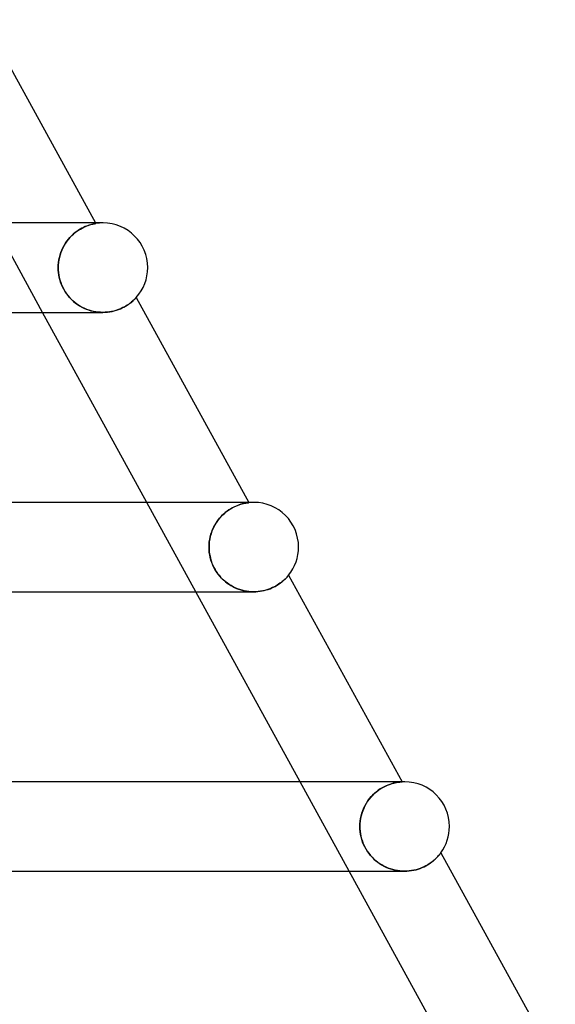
# Model space of a CAD drawing. Header units: millimetres. Extents: x -385 to 385, y -2 to 250.
# Tile 85 of 85: x 251 to 274, y 132 to 176. Entities that reach past the tile are written whole.
import ezdxf

# ---------------------------------------------------------------- set-up
doc = ezdxf.new("R2010")
doc.units = ezdxf.units.MM
doc.layers.add('HIDDEN', color=7, linetype='Continuous')
doc.layers.add('THICK', color=7, linetype='Continuous')

msp = doc.modelspace()

# ---------------------------------------------------------------- linework, layer by layer
at = {"layer": 'HIDDEN'}
for p, q in [((251.542, 162.5), (249.347, 166.5)), ((253.909, 166.5), (253.924, 166.473)), ((254.25, 166.5), (253.944, 166.5)), ((252.998, 166.065), (252.92, 165.999)), ((252.924, 166.003), (253.002, 166.068)), ((253.076, 166.124), (252.998, 166.065)), ((253.002, 166.068), (253.081, 166.127)), ((253.154, 166.176), (253.076, 166.124)), ((253.081, 166.127), (253.16, 166.18)), ((253.231, 166.224), (253.154, 166.176)), ((253.16, 166.18), (253.238, 166.228)), ((253.306, 166.266), (253.231, 166.224)), ((253.238, 166.228), (253.314, 166.27)), ((253.379, 166.302), (253.306, 166.266)), ((253.314, 166.27), (253.388, 166.307)), ((253.45, 166.334), (253.379, 166.302)), ((253.388, 166.307), (253.459, 166.339)), ((253.517, 166.362), (253.45, 166.334)), ((253.459, 166.339), (253.527, 166.366)), ((253.58, 166.386), (253.517, 166.362)), ((253.527, 166.366), (253.591, 166.389)), ((253.639, 166.405), (253.58, 166.386)), ((253.591, 166.389), (253.65, 166.409)), ((253.694, 166.422), (253.639, 166.405)), ((253.65, 166.409), (253.705, 166.425)), ((253.743, 166.435), (253.694, 166.422)), ((253.705, 166.425), (253.754, 166.438)), ((253.788, 166.446), (253.743, 166.435)), ((253.754, 166.438), (253.798, 166.448)), ((253.827, 166.455), (253.788, 166.446)), ((253.798, 166.448), (253.836, 166.457)), ((253.86, 166.462), (253.827, 166.455)), ((253.836, 166.457), (253.867, 166.463)), ((253.887, 166.467), (253.86, 166.462)), ((253.867, 166.463), (253.892, 166.468)), ((253.907, 166.471), (253.887, 166.467)), ((253.892, 166.468), (253.91, 166.471)), ((253.92, 166.473), (253.907, 166.471)), ((253.91, 166.471), (253.92, 166.473)), ((253.92, 166.473), (253.924, 166.473)), ((253.924, 166.473), (253.92, 166.473)), ((252.565, 165.59), (252.63, 165.683)), ((252.629, 165.682), (252.565, 165.589)), ((252.698, 165.77), (252.629, 165.682)), ((252.63, 165.683), (252.699, 165.771)), ((252.769, 165.852), (252.698, 165.77)), ((252.699, 165.771), (252.771, 165.854)), ((252.843, 165.928), (252.769, 165.852)), ((252.771, 165.854), (252.847, 165.932)), ((252.92, 165.999), (252.843, 165.928)), ((252.847, 165.932), (252.924, 166.003)), ((252.361, 165.179), (252.325, 165.07)), ((252.325, 165.069), (252.361, 165.178)), ((252.361, 165.178), (252.403, 165.286)), ((252.403, 165.286), (252.361, 165.179)), ((252.452, 165.391), (252.403, 165.286)), ((252.403, 165.286), (252.451, 165.39)), ((252.451, 165.39), (252.506, 165.492)), ((252.506, 165.492), (252.452, 165.391)), ((252.506, 165.492), (252.565, 165.59)), ((252.565, 165.589), (252.506, 165.492)), ((252.255, 164.73), (252.272, 164.844)), ((252.272, 164.846), (252.256, 164.731)), ((252.295, 164.958), (252.272, 164.846)), ((252.272, 164.844), (252.295, 164.957)), ((252.325, 165.07), (252.295, 164.958)), ((252.295, 164.957), (252.325, 165.069)), ((252.246, 164.616), (252.242, 164.5)), ((252.242, 164.5), (252.246, 164.615)), ((252.245, 164.393), (252.242, 164.5)), ((252.242, 164.5), (252.245, 164.391)), ((252.254, 164.287), (252.245, 164.393)), ((252.245, 164.391), (252.255, 164.28)), ((252.256, 164.731), (252.246, 164.616)), ((252.246, 164.615), (252.255, 164.73)), ((252.269, 164.179), (252.254, 164.287)), ((252.255, 164.28), (252.27, 164.17)), ((252.289, 164.071), (252.269, 164.179)), ((252.27, 164.17), (252.292, 164.059)), ((252.316, 163.962), (252.289, 164.071)), ((252.292, 164.059), (252.321, 163.948)), ((252.35, 163.854), (252.316, 163.962)), ((252.321, 163.948), (252.356, 163.838)), ((252.391, 163.745), (252.35, 163.854)), ((252.356, 163.838), (252.397, 163.729)), ((252.439, 163.637), (252.391, 163.745)), ((252.397, 163.729), (252.445, 163.624)), ((252.493, 163.531), (252.439, 163.637)), ((252.445, 163.624), (252.498, 163.522)), ((252.553, 163.431), (252.493, 163.531)), ((252.498, 163.522), (252.558, 163.423)), ((252.616, 163.336), (252.553, 163.431)), ((252.558, 163.423), (252.623, 163.327)), ((252.684, 163.247), (252.616, 163.336)), ((252.623, 163.327), (252.694, 163.235)), ((252.755, 163.163), (252.684, 163.247)), ((252.694, 163.235), (252.769, 163.148)), ((252.83, 163.085), (252.755, 163.163)), ((252.769, 163.148), (252.849, 163.065)), ((252.906, 163.012), (252.83, 163.085)), ((252.849, 163.065), (252.933, 162.989)), ((252.986, 162.944), (252.906, 163.012)), ((252.933, 162.989), (253.02, 162.917)), ((255.492, 162.934), (255.538, 162.971)), ((255.538, 162.971), (255.579, 163.007)), ((255.579, 163.007), (255.615, 163.04)), ((255.615, 163.04), (255.648, 163.07)), ((255.648, 163.07), (255.675, 163.097)), ((255.675, 163.097), (255.698, 163.121)), ((255.698, 163.121), (255.716, 163.14)), ((255.716, 163.14), (255.729, 163.154)), ((255.729, 163.154), (255.737, 163.162)), ((255.737, 163.162), (255.739, 163.165)), ((253.069, 162.88), (252.986, 162.944)), ((253.02, 162.917), (253.11, 162.852)), ((253.155, 162.821), (253.069, 162.88)), ((253.11, 162.852), (253.202, 162.792)), ((253.245, 162.767), (253.155, 162.821)), ((253.202, 162.792), (253.297, 162.737)), ((253.336, 162.717), (253.245, 162.767)), ((253.297, 162.737), (253.395, 162.689)), ((253.431, 162.672), (253.336, 162.717)), ((253.395, 162.689), (253.494, 162.645)), ((253.527, 162.632), (253.431, 162.672)), ((253.494, 162.645), (253.596, 162.607)), ((253.626, 162.597), (253.527, 162.632)), ((253.596, 162.607), (253.7, 162.575)), ((253.726, 162.568), (253.626, 162.597)), ((253.7, 162.575), (253.806, 162.548)), ((253.827, 162.544), (253.726, 162.568)), ((253.806, 162.548), (253.913, 162.527)), ((253.929, 162.525), (253.827, 162.544)), ((254.557, 162.525), (254.658, 162.544)), ((254.658, 162.544), (254.756, 162.567)), ((254.756, 162.567), (254.851, 162.594)), ((254.851, 162.594), (254.942, 162.626)), ((254.942, 162.626), (255.028, 162.66)), ((255.028, 162.66), (255.11, 162.697)), ((255.11, 162.697), (255.186, 162.735)), ((255.186, 162.735), (255.257, 162.775)), ((255.257, 162.775), (255.324, 162.815)), ((255.324, 162.815), (255.385, 162.855)), ((255.385, 162.855), (255.441, 162.895)), ((255.441, 162.895), (255.492, 162.934)), ((253.913, 162.527), (254.021, 162.512)), ((254.033, 162.511), (253.929, 162.525)), ((254.021, 162.512), (254.13, 162.503)), ((254.136, 162.503), (254.033, 162.511)), ((254.13, 162.503), (254.238, 162.5)), ((254.239, 162.5), (254.136, 162.503)), ((254.238, 162.5), (254.346, 162.503)), ((254.346, 162.503), (254.453, 162.511)), ((254.453, 162.511), (254.557, 162.525)), ((258.402, 150), (256.206, 154)), ((259.948, 153.704), (260.031, 153.752)), ((260.047, 153.761), (259.966, 153.715)), ((260.031, 153.752), (260.113, 153.794)), ((260.126, 153.801), (260.047, 153.761)), ((260.113, 153.794), (260.192, 153.831)), ((260.203, 153.836), (260.126, 153.801)), ((260.192, 153.831), (260.269, 153.863)), ((260.277, 153.866), (260.203, 153.836)), ((260.269, 153.863), (260.342, 153.89)), ((260.348, 153.892), (260.277, 153.866)), ((260.342, 153.89), (260.411, 153.912)), ((260.415, 153.913), (260.348, 153.892)), ((260.411, 153.912), (260.475, 153.93)), ((260.477, 153.931), (260.415, 153.913)), ((260.475, 153.93), (260.535, 153.946)), ((260.534, 153.945), (260.477, 153.931)), ((260.586, 153.957), (260.534, 153.945)), ((260.535, 153.946), (260.589, 153.958)), ((260.633, 153.966), (260.586, 153.957)), ((260.589, 153.958), (260.637, 153.967)), ((260.673, 153.973), (260.633, 153.966)), ((260.637, 153.967), (260.678, 153.974)), ((260.708, 153.979), (260.673, 153.973)), ((260.678, 153.974), (260.713, 153.979)), ((261, 154), (260.686, 154)), ((260.737, 153.983), (260.708, 153.979)), ((260.713, 153.979), (260.74, 153.983)), ((260.758, 153.985), (260.737, 153.983)), ((260.74, 153.983), (260.76, 153.986)), ((260.771, 153.987), (260.758, 153.985)), ((260.76, 153.986), (260.772, 153.987)), ((260.769, 154), (260.776, 153.987)), ((260.776, 153.987), (260.771, 153.987)), ((260.772, 153.987), (260.776, 153.987)), ((259.389, 153.195), (259.461, 153.286)), ((259.481, 153.309), (259.407, 153.22)), ((259.461, 153.286), (259.536, 153.371)), ((259.557, 153.392), (259.481, 153.309)), ((259.536, 153.371), (259.615, 153.449)), ((259.636, 153.469), (259.557, 153.392)), ((259.615, 153.449), (259.696, 153.522)), ((259.718, 153.54), (259.636, 153.469)), ((259.696, 153.522), (259.78, 153.589)), ((259.8, 153.605), (259.718, 153.54)), ((259.78, 153.589), (259.864, 153.65)), ((259.884, 153.663), (259.8, 153.605)), ((259.864, 153.65), (259.948, 153.704)), ((259.966, 153.715), (259.884, 153.663)), ((259.156, 152.792), (259.205, 152.898)), ((259.217, 152.922), (259.165, 152.814)), ((259.205, 152.898), (259.261, 153.001)), ((259.275, 153.026), (259.217, 152.922)), ((259.261, 153.001), (259.322, 153.1)), ((259.339, 153.125), (259.275, 153.026)), ((259.322, 153.1), (259.389, 153.195)), ((259.407, 153.22), (259.339, 153.125)), ((259.023, 152.346), (259.046, 152.46)), ((259.05, 152.475), (259.025, 152.358)), ((259.046, 152.46), (259.076, 152.573)), ((259.082, 152.591), (259.05, 152.475)), ((259.076, 152.573), (259.113, 152.683)), ((259.12, 152.704), (259.082, 152.591)), ((259.113, 152.683), (259.156, 152.792)), ((259.165, 152.814), (259.12, 152.704)), ((258.996, 152.12), (258.993, 152)), ((258.993, 152), (258.996, 152.116)), ((258.996, 151.882), (258.993, 152)), ((258.993, 152), (258.996, 151.896)), ((259.007, 152.239), (258.996, 152.12)), ((258.996, 152.116), (259.006, 152.232)), ((259.006, 152.232), (259.023, 152.346)), ((259.025, 152.358), (259.007, 152.239)), ((258.996, 151.896), (259.004, 151.792)), ((259.007, 151.764), (258.996, 151.882)), ((259.004, 151.792), (259.017, 151.689)), ((259.024, 151.647), (259.007, 151.764)), ((259.017, 151.689), (259.037, 151.586)), ((259.049, 151.531), (259.024, 151.647)), ((259.037, 151.586), (259.061, 151.483)), ((259.08, 151.417), (259.049, 151.531)), ((259.061, 151.483), (259.091, 151.382)), ((259.118, 151.305), (259.08, 151.417)), ((259.091, 151.382), (259.126, 151.283)), ((259.162, 151.196), (259.118, 151.305)), ((259.126, 151.283), (259.166, 151.186)), ((259.212, 151.09), (259.162, 151.196)), ((259.166, 151.186), (259.212, 151.091)), ((259.212, 151.091), (259.262, 150.998)), ((259.269, 150.987), (259.212, 151.09)), ((259.262, 150.998), (259.318, 150.908)), ((259.332, 150.887), (259.269, 150.987)), ((259.318, 150.908), (259.379, 150.82)), ((259.4, 150.791), (259.332, 150.887)), ((259.379, 150.82), (259.443, 150.737)), ((259.473, 150.7), (259.4, 150.791)), ((259.443, 150.737), (259.51, 150.658)), ((259.55, 150.615), (259.473, 150.7)), ((259.51, 150.658), (259.58, 150.584)), ((262.441, 150.614), (262.468, 150.642)), ((262.468, 150.642), (262.491, 150.668)), ((262.491, 150.668), (262.511, 150.691)), ((262.511, 150.691), (262.528, 150.709)), ((262.528, 150.709), (262.54, 150.724)), ((262.54, 150.724), (262.549, 150.735)), ((262.549, 150.735), (262.555, 150.741)), ((262.555, 150.741), (262.556, 150.744)), ((259.63, 150.536), (259.55, 150.615)), ((259.58, 150.584), (259.653, 150.515)), ((259.714, 150.462), (259.63, 150.536)), ((259.653, 150.515), (259.729, 150.45)), ((259.8, 150.394), (259.714, 150.462)), ((259.729, 150.45), (259.806, 150.39)), ((259.889, 150.332), (259.8, 150.394)), ((259.806, 150.39), (259.885, 150.335)), ((259.885, 150.335), (259.967, 150.283)), ((259.98, 150.275), (259.889, 150.332)), ((259.967, 150.283), (260.052, 150.235)), ((260.073, 150.224), (259.98, 150.275)), ((260.052, 150.235), (260.138, 150.192)), ((260.169, 150.177), (260.073, 150.224)), ((261.801, 150.17), (261.877, 150.205)), ((261.877, 150.205), (261.948, 150.242)), ((261.948, 150.242), (262.016, 150.28)), ((262.016, 150.28), (262.08, 150.319)), ((262.08, 150.319), (262.139, 150.359)), ((262.139, 150.359), (262.194, 150.398)), ((262.194, 150.398), (262.245, 150.437)), ((262.245, 150.437), (262.292, 150.476)), ((262.292, 150.476), (262.335, 150.513)), ((262.335, 150.513), (262.374, 150.549)), ((262.374, 150.549), (262.409, 150.582)), ((262.409, 150.582), (262.441, 150.614)), ((260.138, 150.192), (260.227, 150.152)), ((260.267, 150.136), (260.169, 150.177)), ((260.227, 150.152), (260.318, 150.117)), ((260.367, 150.1), (260.267, 150.136)), ((260.318, 150.117), (260.41, 150.087)), ((260.469, 150.07), (260.367, 150.1)), ((260.41, 150.087), (260.504, 150.06)), ((260.572, 150.045), (260.469, 150.07)), ((260.504, 150.06), (260.6, 150.039)), ((260.677, 150.025), (260.572, 150.045)), ((260.6, 150.039), (260.696, 150.022)), ((260.782, 150.011), (260.677, 150.025)), ((260.696, 150.022), (260.794, 150.01)), ((260.888, 150.003), (260.782, 150.011)), ((260.794, 150.01), (260.891, 150.003)), ((260.993, 150), (260.888, 150.003)), ((260.891, 150.003), (260.989, 150)), ((260.989, 150), (261.087, 150.002)), ((261.087, 150.002), (261.184, 150.009)), ((261.184, 150.009), (261.279, 150.021)), ((261.279, 150.021), (261.373, 150.036)), ((261.373, 150.036), (261.465, 150.056)), ((261.465, 150.056), (261.554, 150.08)), ((261.554, 150.08), (261.64, 150.107)), ((261.64, 150.107), (261.722, 150.137)), ((261.722, 150.137), (261.801, 150.17)), ((265.261, 137.5), (263.066, 141.5)), ((267.03, 141.367), (267.109, 141.396)), ((267.156, 141.411), (267.079, 141.385)), ((267.109, 141.396), (267.185, 141.419)), ((267.229, 141.432), (267.156, 141.411)), ((267.185, 141.419), (267.256, 141.439)), ((267.297, 141.449), (267.229, 141.432)), ((267.256, 141.439), (267.323, 141.454)), ((267.36, 141.462), (267.297, 141.449)), ((267.323, 141.454), (267.384, 141.467)), ((267.417, 141.472), (267.36, 141.462)), ((267.384, 141.467), (267.439, 141.476)), ((267.469, 141.48), (267.417, 141.472)), ((267.75, 141.5), (267.427, 141.5)), ((267.439, 141.476), (267.488, 141.483)), ((267.515, 141.486), (267.469, 141.48)), ((267.488, 141.483), (267.531, 141.488)), ((267.554, 141.49), (267.515, 141.486)), ((267.531, 141.488), (267.566, 141.492)), ((267.586, 141.493), (267.554, 141.49)), ((267.566, 141.492), (267.594, 141.494)), ((267.61, 141.495), (267.586, 141.493)), ((267.594, 141.494), (267.615, 141.495)), ((267.626, 141.496), (267.61, 141.495)), ((267.615, 141.495), (267.627, 141.496)), ((267.631, 141.496), (267.626, 141.496)), ((267.627, 141.496), (267.631, 141.496)), ((267.629, 141.5), (267.631, 141.496)), ((266.396, 140.978), (266.314, 140.899)), ((266.337, 140.922), (266.421, 141.001)), ((266.481, 141.051), (266.396, 140.978)), ((266.421, 141.001), (266.508, 141.073)), ((266.568, 141.118), (266.481, 141.051)), ((266.508, 141.073), (266.597, 141.138)), ((266.656, 141.178), (266.568, 141.118)), ((266.597, 141.138), (266.686, 141.197)), ((266.744, 141.232), (266.656, 141.178)), ((266.686, 141.197), (266.774, 141.249)), ((266.831, 141.279), (266.744, 141.232)), ((266.774, 141.249), (266.861, 141.294)), ((266.916, 141.32), (266.831, 141.279)), ((266.861, 141.294), (266.947, 141.334)), ((266.999, 141.355), (266.916, 141.32)), ((266.947, 141.334), (267.03, 141.367)), ((267.079, 141.385), (266.999, 141.355)), ((266.025, 140.525), (265.966, 140.42)), ((265.977, 140.44), (266.038, 140.547)), ((266.089, 140.626), (266.025, 140.525)), ((266.038, 140.547), (266.105, 140.648)), ((266.159, 140.722), (266.089, 140.626)), ((266.105, 140.648), (266.178, 140.745)), ((266.234, 140.813), (266.159, 140.722)), ((266.178, 140.745), (266.255, 140.837)), ((266.314, 140.899), (266.234, 140.813)), ((266.255, 140.837), (266.337, 140.922)), ((265.831, 140.087), (265.799, 139.972)), ((265.802, 139.984), (265.835, 140.102)), ((265.869, 140.201), (265.831, 140.087)), ((265.835, 140.102), (265.876, 140.217)), ((265.914, 140.311), (265.869, 140.201)), ((265.876, 140.217), (265.923, 140.33)), ((265.966, 140.42), (265.914, 140.311)), ((265.923, 140.33), (265.977, 140.44)), ((265.747, 139.622), (265.758, 139.744)), ((265.757, 139.737), (265.747, 139.619)), ((265.775, 139.855), (265.757, 139.737)), ((265.758, 139.744), (265.776, 139.865)), ((265.799, 139.972), (265.775, 139.855)), ((265.776, 139.865), (265.802, 139.984)), ((265.743, 139.5), (265.747, 139.622)), ((265.747, 139.619), (265.743, 139.5)), ((265.747, 139.382), (265.743, 139.5)), ((265.743, 139.5), (265.746, 139.392)), ((265.746, 139.392), (265.755, 139.284)), ((265.757, 139.265), (265.747, 139.382)), ((265.755, 139.284), (265.77, 139.175)), ((265.775, 139.148), (265.757, 139.265)), ((265.77, 139.175), (265.791, 139.066)), ((265.799, 139.032), (265.775, 139.148)), ((265.791, 139.066), (265.82, 138.954)), ((265.83, 138.918), (265.799, 139.032)), ((265.82, 138.954), (265.855, 138.842)), ((265.868, 138.806), (265.83, 138.918)), ((265.855, 138.842), (265.898, 138.73)), ((265.912, 138.697), (265.868, 138.806)), ((265.898, 138.73), (265.949, 138.617)), ((265.963, 138.589), (265.912, 138.697)), ((265.949, 138.617), (266.008, 138.506)), ((266.021, 138.485), (265.963, 138.589)), ((266.008, 138.506), (266.074, 138.4)), ((266.084, 138.384), (266.021, 138.485)), ((266.074, 138.4), (266.143, 138.301)), ((266.153, 138.288), (266.084, 138.384)), ((269.35, 138.3), (269.361, 138.315)), ((269.361, 138.315), (269.368, 138.324)), ((269.368, 138.324), (269.37, 138.327)), ((266.143, 138.301), (266.217, 138.208)), ((266.226, 138.198), (266.153, 138.288)), ((266.217, 138.208), (266.294, 138.122)), ((266.302, 138.114), (266.226, 138.198)), ((266.294, 138.122), (266.374, 138.043)), ((266.382, 138.035), (266.302, 138.114)), ((266.374, 138.043), (266.455, 137.97)), ((266.464, 137.963), (266.382, 138.035)), ((266.455, 137.97), (266.54, 137.903)), ((266.549, 137.896), (266.464, 137.963)), ((266.54, 137.903), (266.627, 137.84)), ((266.636, 137.835), (266.549, 137.896)), ((268.838, 137.824), (268.903, 137.869)), ((268.903, 137.869), (268.964, 137.913)), ((268.964, 137.913), (269.021, 137.958)), ((269.021, 137.958), (269.072, 138.002)), ((269.072, 138.002), (269.119, 138.045)), ((269.119, 138.045), (269.162, 138.086)), ((269.162, 138.086), (269.201, 138.125)), ((269.201, 138.125), (269.235, 138.162)), ((269.235, 138.162), (269.266, 138.196)), ((269.266, 138.196), (269.293, 138.228)), ((269.293, 138.228), (269.316, 138.256)), ((269.316, 138.256), (269.335, 138.28)), ((269.335, 138.28), (269.35, 138.3)), ((266.627, 137.84), (266.718, 137.783)), ((266.725, 137.778), (266.636, 137.835)), ((266.718, 137.783), (266.811, 137.73)), ((266.818, 137.727), (266.725, 137.778)), ((266.811, 137.73), (266.908, 137.683)), ((266.913, 137.68), (266.818, 137.727)), ((266.908, 137.683), (267.006, 137.64)), ((267.011, 137.639), (266.913, 137.68)), ((267.006, 137.64), (267.108, 137.604)), ((267.111, 137.602), (267.011, 137.639)), ((267.108, 137.604), (267.211, 137.572)), ((267.214, 137.571), (267.111, 137.602)), ((267.211, 137.572), (267.315, 137.546)), ((267.318, 137.546), (267.214, 137.571)), ((267.315, 137.546), (267.421, 137.526)), ((267.423, 137.526), (267.318, 137.546)), ((267.421, 137.526), (267.527, 137.512)), ((267.529, 137.511), (267.423, 137.526)), ((267.527, 137.512), (267.635, 137.503)), ((267.635, 137.503), (267.529, 137.511)), ((267.743, 137.5), (267.635, 137.503)), ((267.635, 137.503), (267.743, 137.5)), ((267.742, 137.5), (267.743, 137.5)), ((267.743, 137.5), (267.848, 137.503)), ((267.848, 137.503), (267.953, 137.511)), ((267.953, 137.511), (268.056, 137.525)), ((268.056, 137.525), (268.157, 137.543)), ((268.157, 137.543), (268.255, 137.567)), ((268.255, 137.567), (268.35, 137.594)), ((268.35, 137.594), (268.441, 137.626)), ((268.441, 137.626), (268.529, 137.661)), ((268.529, 137.661), (268.613, 137.699)), ((268.613, 137.699), (268.693, 137.739)), ((268.693, 137.739), (268.768, 137.781)), ((268.768, 137.781), (268.838, 137.824))]:
    msp.add_line(p, q, dxfattribs=at)
for centre, end in [((254.25, 164.5), 99.3785), ((261, 152), 96.4289), ((267.75, 139.5), 93.4143)]:
    msp.add_arc(centre, 2, 90, end, dxfattribs=at)
at = {"layer": 'THICK'}
for p, q in [((248.92, 175.592), (253.909, 166.5)), ((254.25, 166.5), (0, 166.5)), ((255.571, 163), (255.531, 162.966)), ((255.606, 163.031), (255.571, 163)), ((255.637, 163.06), (255.606, 163.031)), ((255.665, 163.087), (255.637, 163.06)), ((255.688, 163.11), (255.665, 163.087)), ((255.706, 163.13), (255.688, 163.11)), ((255.721, 163.145), (255.706, 163.13)), ((255.731, 163.156), (255.721, 163.145)), ((255.738, 163.163), (255.731, 163.156)), ((255.739, 163.165), (255.738, 163.163)), ((255.739, 163.165), (260.769, 154)), ((254.634, 162.539), (254.539, 162.522)), ((254.727, 162.559), (254.634, 162.539)), ((254.816, 162.584), (254.727, 162.559)), ((254.902, 162.611), (254.816, 162.584)), ((254.984, 162.642), (254.902, 162.611)), ((255.063, 162.675), (254.984, 162.642)), ((255.137, 162.71), (255.063, 162.675)), ((255.206, 162.746), (255.137, 162.71)), ((255.271, 162.783), (255.206, 162.746)), ((255.332, 162.82), (255.271, 162.783)), ((255.388, 162.858), (255.332, 162.82)), ((255.44, 162.895), (255.388, 162.858)), ((255.488, 162.931), (255.44, 162.895)), ((255.531, 162.966), (255.488, 162.931)), ((181.625, 162.5), (254.242, 162.5)), ((256.206, 154), (251.542, 162.5)), ((254.34, 162.502), (254.239, 162.5)), ((254.44, 162.51), (254.34, 162.502)), ((254.539, 162.522), (254.44, 162.51)), ((261, 154), (0, 154)), ((262.483, 150.658), (262.457, 150.63)), ((262.505, 150.683), (262.483, 150.658)), ((262.523, 150.704), (262.505, 150.683)), ((262.537, 150.721), (262.523, 150.704)), ((262.548, 150.734), (262.537, 150.721)), ((262.554, 150.741), (262.548, 150.734)), ((262.556, 150.744), (262.554, 150.741)), ((262.556, 150.744), (267.629, 141.5)), ((261.907, 150.22), (261.832, 150.184)), ((261.979, 150.258), (261.907, 150.22)), ((262.046, 150.298), (261.979, 150.258)), ((262.109, 150.338), (262.046, 150.298)), ((262.167, 150.378), (262.109, 150.338)), ((262.221, 150.418), (262.167, 150.378)), ((262.27, 150.457), (262.221, 150.418)), ((262.315, 150.495), (262.27, 150.457)), ((262.356, 150.532), (262.315, 150.495)), ((262.394, 150.567), (262.356, 150.532)), ((262.427, 150.6), (262.394, 150.567)), ((262.457, 150.63), (262.427, 150.6)), ((186.476, 150), (260.992, 150)), ((263.066, 141.5), (258.402, 150)), ((261.096, 150.003), (260.993, 150)), ((261.197, 150.01), (261.096, 150.003)), ((261.297, 150.023), (261.197, 150.01)), ((261.394, 150.041), (261.297, 150.023)), ((261.488, 150.062), (261.394, 150.041)), ((261.58, 150.088), (261.488, 150.062)), ((261.668, 150.117), (261.58, 150.088)), ((261.752, 150.149), (261.668, 150.117)), ((261.832, 150.184), (261.752, 150.149)), ((267.75, 141.5), (0, 141.5)), ((269.363, 138.317), (269.353, 138.304)), ((269.368, 138.324), (269.363, 138.317)), ((269.37, 138.327), (269.368, 138.324)), ((269.37, 138.327), (274.489, 129)), ((268.914, 137.876), (268.848, 137.831)), ((268.975, 137.921), (268.914, 137.876)), ((269.031, 137.967), (268.975, 137.921)), ((269.083, 138.011), (269.031, 137.967)), ((269.13, 138.055), (269.083, 138.011)), ((269.173, 138.096), (269.13, 138.055)), ((269.211, 138.136), (269.173, 138.096)), ((269.245, 138.173), (269.211, 138.136)), ((269.275, 138.207), (269.245, 138.173)), ((269.3, 138.237), (269.275, 138.207)), ((269.322, 138.264), (269.3, 138.237)), ((269.339, 138.286), (269.322, 138.264)), ((269.353, 138.304), (269.339, 138.286)), ((191.327, 137.5), (267.743, 137.5)), ((269.926, 129), (265.261, 137.5)), ((267.849, 137.503), (267.743, 137.5)), ((267.954, 137.511), (267.849, 137.503)), ((268.058, 137.525), (267.954, 137.511)), ((268.161, 137.544), (268.058, 137.525)), ((268.26, 137.568), (268.161, 137.544)), ((268.356, 137.596), (268.26, 137.568)), ((268.448, 137.628), (268.356, 137.596)), ((268.537, 137.664), (268.448, 137.628)), ((268.621, 137.702), (268.537, 137.664)), ((268.702, 137.744), (268.621, 137.702)), ((268.777, 137.787), (268.702, 137.744)), ((268.848, 137.831), (268.777, 137.787))]:
    msp.add_line(p, q, dxfattribs=at)
for centre, start, end in [((254.25, 164.5), 0, 90), ((254.25, 164.5), 318.1358, 0), ((261, 152), 0, 90), ((261, 152), 321.0858, 0), ((267.75, 139.5), 0, 90), ((267.75, 139.5), 324.0997, 0)]:
    msp.add_arc(centre, 2, start, end, dxfattribs=at)

doc.saveas('drawing.dxf')
